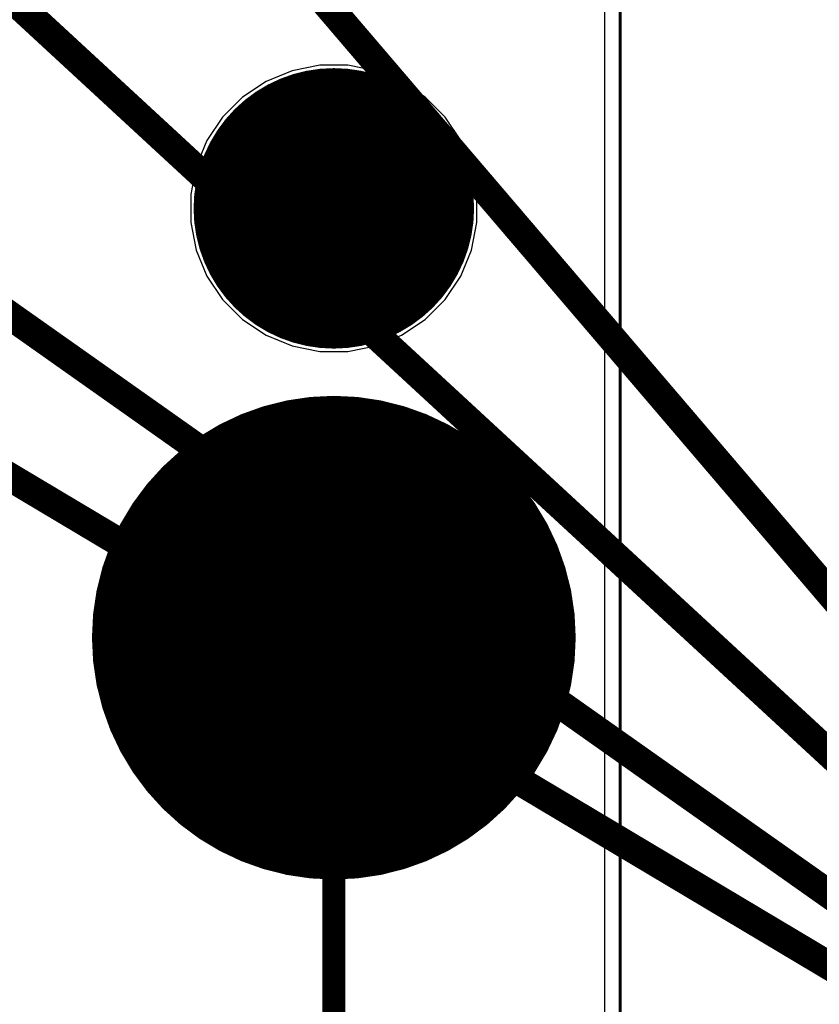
# Model space of a CAD drawing. Extents: x -1.5 to 9, y -3 to 5.
# Tile 47 of 256: x 0.99 to 1.27, y 0.622 to 0.966. Entities that reach past the tile are written whole.
import ezdxf

# ---------------------------------------------------------------- set-up
doc = ezdxf.new("R2010")
doc.units = 0
doc.layers.get('0').update_dxf_attribs({"linetype": 'CONTINUOUS'})
for name, color, linetype in [('qfn16-30-34-a_copper_signal_1', 1, 'CONTINUOUS'), ('qfn16-30-34-a_copper_signal_2', 1, 'CONTINUOUS'), ('qfn16-30-34-a_copper_signal_bot', 5, 'CONTINUOUS'), ('qfn16-30-34-a_copper_signal_top', 1, 'CONTINUOUS'), ('qfn16-30-34-a_drawing_1', 1, 'CONTINUOUS'), ('qfn16-30-34-a_drillmap_1', 1, 'CONTINUOUS'), ('qfn16-30-34-a_mechanical_18', 1, 'CONTINUOUS'), ('qfn16-30-34-a_mechanical_19', 1, 'CONTINUOUS'), ('qfn16-30-34-a_profile', 1, 'CONTINUOUS'), ('qfn16-30-34-a_pth_drill', 1, 'CONTINUOUS'), ('qfn16-30-34-a_soldermask_bot', 1, 'CONTINUOUS'), ('qfn16-30-34-a_soldermask_top', 1, 'CONTINUOUS')]:
    doc.layers.add(name, color=color, linetype=linetype)

# ---------------------------------------------------------------- blocks, each defined once
blk = doc.blocks.new('D10')
at = {"const_width": 0.01}
blk.add_lwpolyline([(-0.005, 0, 1), (0.005, 0, 1)], format="xyb", close=True, dxfattribs=at)
blk = doc.blocks.new('D26')
at = {"const_width": 0.0725}
blk.add_lwpolyline([(-0.03625, 0, 1), (0.03625, 0, 1)], format="xyb", close=True, dxfattribs=at)
blk = doc.blocks.new('D42')
at = {"const_width": 0.0845}
blk.add_lwpolyline([(-0.04225, 0, 1), (0.04225, 0, 1)], format="xyb", close=True, dxfattribs=at)
blk = doc.blocks.new('D45')
at = {"const_width": 0.039}
blk.add_lwpolyline([(-0.0195, 0, 1), (0.0195, 0, 1)], format="xyb", close=True, dxfattribs=at)
blk = doc.blocks.new('D58')
at = {"const_width": 0.004}
blk.add_lwpolyline([(-0.002, 0, 1), (0.002, 0, 1)], format="xyb", close=True, dxfattribs=at)
blk = doc.blocks.new('D61')
at = {"const_width": 0.0625}
blk.add_lwpolyline([(-0.03125, 0, 1), (0.03125, 0, 1)], format="xyb", close=True, dxfattribs=at)
blk = doc.blocks.new('D69')
at = {"const_width": 0.001667}
blk.add_lwpolyline([(-0.000833, 0, 1), (0.000833, 0, 1)], format="xyb", close=True, dxfattribs=at)
blk = doc.blocks.new('D44')
at = {"const_width": 0.0025}
blk.add_lwpolyline([(-0.00125, 0, 1), (0.00125, 0, 1)], format="xyb", close=True, dxfattribs=at)

msp = doc.modelspace()

# ---------------------------------------------------------------- linework, layer by layer
at = {"layer": 'qfn16-30-34-a_copper_signal_1', "color": 1}
msp.add_lwpolyline([(1.194589, 2.946635), (1.1925, 2.9425), (1.189588, 2.9425), (1.1075, 2.9425), (1.1075, 2.8575), (1.189588, 2.8575), (1.1925, 2.8575), (1.194589, 2.853365), (1.194589, 0.615412), (1.105001, 0.615412), (1.101174, 0.613826), (1.099589, 0.61), (1.099589, 0.005412), (0.100412, 0.005412), (0.100412, 0.61), (0.098826, 0.613826), (0.094999, 0.615412), (0.005412, 0.615412), (0.005412, 3.794588), (1.194589, 3.794588), (1.194589, 2.946635)], dxfattribs=at)
at = {"layer": 'qfn16-30-34-a_copper_signal_2', "color": 1}
msp.add_lwpolyline([(1.194589, 2.946635), (1.1925, 2.9425), (1.189588, 2.9425), (1.1075, 2.9425), (1.1075, 2.8575), (1.189588, 2.8575), (1.1925, 2.8575), (1.194589, 2.853365), (1.194589, 0.615412), (1.105001, 0.615412), (1.101174, 0.613826), (1.099589, 0.61), (1.099589, 0.005412), (0.100412, 0.005412), (0.100412, 0.61), (0.098826, 0.613826), (0.094999, 0.615412), (0.005412, 0.615412), (0.005412, 3.794588), (1.194589, 3.794588), (1.194589, 2.946635)], dxfattribs=at)
at = {"layer": 'qfn16-30-34-a_copper_signal_bot', "color": 5}
msp.add_lwpolyline([(1.194589, 2.946635), (1.1925, 2.9425), (1.189588, 2.9425), (1.1075, 2.9425), (1.1075, 2.8575), (1.189588, 2.8575), (1.1925, 2.8575), (1.194589, 2.853365), (1.194589, 0.615412), (1.105001, 0.615412), (1.101174, 0.613826), (1.099589, 0.61), (1.099589, 0.005412), (0.100412, 0.005412), (0.100412, 0.61), (0.098826, 0.613826), (0.094999, 0.615412), (0.005412, 0.615412), (0.005412, 3.794588), (1.194589, 3.794588), (1.194589, 2.946635)], dxfattribs=at)
at = {"layer": 'qfn16-30-34-a_copper_signal_top', "color": 1}
for points in [[(1.194589, 1.185472), (1.194589, 0.615412), (1.105001, 0.615412), (1.101174, 0.613826), (1.099589, 0.61), (1.099589, 0.335), (1.000042, 0.335), (1, 0.335), (0.1925, 0.335), (0.100412, 0.335), (0.100412, 0.61), (0.098826, 0.613826), (0.094999, 0.615412), (0.005412, 0.615412), (0.005412, 1.185472)], [(1.104925, 0.95), (1.095075, 0.95), (1.085416, 0.948078), (1.076316, 0.944309), (1.068127, 0.938837), (1.061162, 0.931873), (1.05569, 0.923684), (1.051921, 0.914584), (1.05, 0.904924), (1.05, 0.9), (1.05, 0.895075), (1.051921, 0.885415), (1.05569, 0.876316), (1.061162, 0.868127), (1.068127, 0.861162), (1.076316, 0.855691), (1.085416, 0.851921), (1.095075, 0.85), (1.104925, 0.85), (1.114584, 0.851921), (1.123684, 0.855691), (1.131873, 0.861162), (1.138838, 0.868127), (1.144309, 0.876316), (1.148079, 0.885415), (1.15, 0.895075), (1.15, 0.9), (1.15, 0.904924), (1.148079, 0.914584), (1.144309, 0.923684), (1.138838, 0.931873), (1.131873, 0.938837), (1.123684, 0.944309), (1.114584, 0.948078), (1.104925, 0.95)]]:
    msp.add_lwpolyline(points, dxfattribs=at)
at = {"layer": 'qfn16-30-34-a_copper_signal_top', "color": 1, "const_width": 0.02}
for points in [[(1.11, 0.9, 1), (1.09, 0.9)], [(1.09, 0.9, 1), (1.11, 0.9)]]:
    msp.add_lwpolyline(points, format="xyb", dxfattribs=at)
for points in [[(1.09, 0.9), (1.09, 0.9)], [(1.11, 0.9), (1.11, 0.9)], [(1.11, 0.9), (1.11, 0.9)]]:
    msp.add_lwpolyline(points, dxfattribs=at)
at = {"layer": 'qfn16-30-34-a_drawing_1', "color": 1, "const_width": 0.003}
for points in [[(1.085559, 0.763328), (1.085559, 0.730006)], [(1.107774, 0.746667), (1.107774, 0.763328)], [(1.107774, 0.763328), (1.107774, 0.730006)], [(1.085559, 0.730006), (1.085559, 0.746667)], [(1.085559, 0.746667), (1.107774, 0.746667)]]:
    msp.add_lwpolyline(points, dxfattribs=at)
at = {"layer": 'qfn16-30-34-a_drillmap_1', "color": 1, "const_width": 0.005}
for points in [[(1.1, 0.6875), (1.1, 0.8125)], [(1.0375, 0.75), (1.1625, 0.75)]]:
    msp.add_lwpolyline(points, dxfattribs=at)
at = {"layer": 'qfn16-30-34-a_mechanical_18', "color": 1, "const_width": 0.008}
msp.add_lwpolyline([(1.1, -0.405), (1.1, 0.75)], dxfattribs=at)
at = {"layer": 'qfn16-30-34-a_mechanical_19', "color": 1, "const_width": 0.01}
for points in [[(0.292212, 1.220472), (1.5, 0.5)], [(0.480284, 1.220472), (1.5, 0.5)], [(0.719716, 1.220472), (1.5, 0.5)], [(0.884761, 1.220472), (1.5, 0.5)]]:
    msp.add_lwpolyline(points, dxfattribs=at)
at = {"layer": 'qfn16-30-34-a_profile', "color": 1, "const_width": 0.001}
msp.add_lwpolyline([(1.2, 0.61), (1.2, 3.8)], dxfattribs=at)
at = {"layer": 'qfn16-30-34-a_soldermask_bot', "color": 1}
msp.add_lwpolyline([(1.194589, 0.982), (1.194589, 0.615412), (1.105001, 0.615412), (1.101174, 0.613826), (1.099589, 0.61), (1.099589, 0.538), (0.894, 0.538), (0.894, 0.411), (0.989, 0.411), (0.989, 0.189), (0.894, 0.189), (0.894, 0.062), (1.099589, 0.062), (1.099589, 0.005412), (0.100412, 0.005412)], dxfattribs=at)
at = {"layer": 'qfn16-30-34-a_soldermask_top', "color": 1, "const_width": 0.078}
for points in [[(1.11, 0.9, 1), (1.09, 0.9)], [(1.09, 0.9, 1), (1.11, 0.9)]]:
    msp.add_lwpolyline(points, format="xyb", dxfattribs=at)
for points in [[(1.09, 0.9), (1.09, 0.9)], [(1.11, 0.9), (1.11, 0.9)], [(1.11, 0.9), (1.11, 0.9)]]:
    msp.add_lwpolyline(points, dxfattribs=at)

# ---------------------------------------------------------------- block references
at = {"layer": 'qfn16-30-34-a_copper_signal_1'}
msp.add_blockref('D26', (1.1, 0.75), dxfattribs=at)
at = {"layer": 'qfn16-30-34-a_copper_signal_2'}
msp.add_blockref('D26', (1.1, 0.75), dxfattribs=at)
at = {"layer": 'qfn16-30-34-a_copper_signal_bot'}
msp.add_blockref('D26', (1.1, 0.75), dxfattribs=at)
at = {"layer": 'qfn16-30-34-a_copper_signal_top'}
for name, p in [('D10', (1.09, 0.9)), ('D10', (1.09, 0.9)), ('D10', (1.11, 0.9)), ('D10', (1.11, 0.9)), ('D10', (1.11, 0.9)), ('D10', (1.11, 0.9)), ('D26', (1.1, 0.75))]:
    msp.add_blockref(name, p, dxfattribs=at)
at = {"layer": 'qfn16-30-34-a_drawing_1'}
for p in [(1.085559, 0.763328), (1.107774, 0.763328), (1.085559, 0.746667), (1.107774, 0.746667), (1.085559, 0.730006), (1.107774, 0.730006)]:
    msp.add_blockref('D69', p, dxfattribs=at)
at = {"layer": 'qfn16-30-34-a_drillmap_1'}
for p in [(1.1, 0.8125), (1.0375, 0.75), (1.1625, 0.75), (1.1, 0.6875)]:
    msp.add_blockref('D44', p, dxfattribs=at)
at = {"layer": 'qfn16-30-34-a_mechanical_18'}
msp.add_blockref('D58', (1.1, 0.75), dxfattribs=at)
at = {"layer": 'qfn16-30-34-a_pth_drill'}
msp.add_blockref('D61', (1.1, 0.75), dxfattribs=at)
at = {"layer": 'qfn16-30-34-a_soldermask_bot'}
msp.add_blockref('D42', (1.1, 0.75), dxfattribs=at)
at = {"layer": 'qfn16-30-34-a_soldermask_top'}
for name, p in [('D45', (1.09, 0.9)), ('D45', (1.09, 0.9)), ('D45', (1.11, 0.9)), ('D45', (1.11, 0.9)), ('D45', (1.11, 0.9)), ('D45', (1.11, 0.9)), ('D42', (1.1, 0.75))]:
    msp.add_blockref(name, p, dxfattribs=at)

doc.saveas('drawing.dxf')
